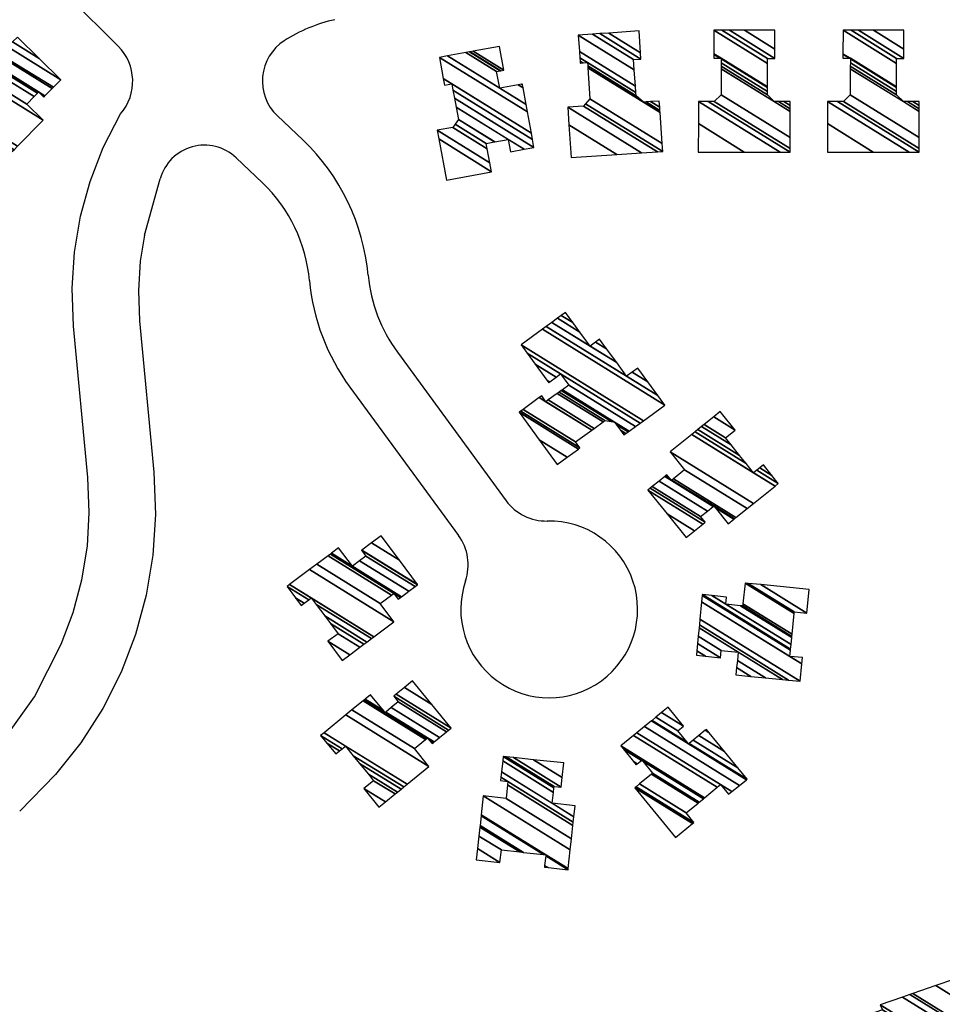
# Model space of a CAD drawing. Extents: x -0.5 to 41.9, y -0.5 to 29.8.
# Tile 34 of 128: x 6.294 to 6.576, y 4.689 to 4.989. Entities that reach past the tile are written whole.
import ezdxf

# ---------------------------------------------------------------- set-up
doc = ezdxf.new("R2010")
doc.units = 0
doc.header["$MEASUREMENT"] = 0
doc.layers.add('11', color=2, linetype='CONTINUOUS')
doc.layers.add('21', color=5, linetype='CONTINUOUS')

msp = doc.modelspace()

# ---------------------------------------------------------------- linework, layer by layer
at = {"layer": '11'}
for p, q in [((6.304664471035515, 5.000692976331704), (6.324221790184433, 4.98117327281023)), ((6.372819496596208, 4.959949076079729), (6.380736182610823, 4.95245233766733)), ((6.36021320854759, 4.947099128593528), (6.368310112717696, 4.939430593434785)), ((6.332222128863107, 4.923404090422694), (6.337042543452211, 4.940680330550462)), ((6.409474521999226, 4.887705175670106), (6.44267227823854, 4.842360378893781)), ((6.394951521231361, 4.877072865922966), (6.428149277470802, 4.831728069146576))]:
    msp.add_line(p, q, dxfattribs=at)
for points in [[(6.298738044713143, 4.782417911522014), (6.306815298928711, 4.798543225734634), (6.310492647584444, 4.808222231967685), (6.31317065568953, 4.818226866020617), (6.314821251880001, 4.828450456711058), (6.315427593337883, 4.838786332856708), (6.314972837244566, 4.849391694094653), (6.310638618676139, 4.895664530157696), (6.310189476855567, 4.907241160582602), (6.310902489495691, 4.918290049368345), (6.312743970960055, 4.92920419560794), (6.315685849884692, 4.939876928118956), (6.319700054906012, 4.950190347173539), (6.32497747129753, 4.960486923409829)], [(6.332222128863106, 4.923404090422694), (6.330934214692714, 4.915533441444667), (6.330395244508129, 4.906550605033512), (6.330788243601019, 4.897292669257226), (6.335122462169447, 4.851019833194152), (6.33563336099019, 4.838112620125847), (6.334852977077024, 4.825733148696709), (6.332826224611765, 4.813499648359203), (6.329569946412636, 4.801530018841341), (6.325117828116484, 4.789953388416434), (6.319520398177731, 4.778882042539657), (6.31282257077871, 4.76843949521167), (6.305108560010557, 4.758726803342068), (6.294170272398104, 4.747504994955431)], [(6.26977401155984, 4.783911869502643), (6.275285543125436, 4.776682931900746), (6.277741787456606, 4.77377080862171), (6.280899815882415, 4.771525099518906), (6.285601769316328, 4.770630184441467), (6.290549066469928, 4.771068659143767), (6.298738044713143, 4.782417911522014)]]:
    msp.add_lwpolyline(points, dxfattribs=at)
for centre, radius, start, end in [((6.400618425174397, 4.942953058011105), 0.04741487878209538, 102.4100388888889, 122.7689111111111), ((6.313493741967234, 4.970424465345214), 0.01518657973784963, 319.1279972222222, 405.0550444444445), ((6.382855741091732, 4.970548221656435), 0.01459710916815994, 122.7689111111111, 226.5620222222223), ((6.350562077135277, 4.936908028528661), 0.01403568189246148, 46.55856388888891, 164.4100222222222), ((6.335571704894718, 4.905365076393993), 0.06524604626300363, 5.133644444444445, 46.20027222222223), ((6.335571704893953, 4.905365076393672), 0.04724713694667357, 5.092172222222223, 46.12795833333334), ((6.447596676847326, 4.915615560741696), 0.0472471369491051, 185.3640416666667, 216.2086444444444), ((6.447596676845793, 4.915615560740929), 0.06524604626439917, 185.3225694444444, 216.2086444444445), ((6.454925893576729, 4.851331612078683), 0.01518657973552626, 216.2086444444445, 271.2256472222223), ((6.455828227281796, 4.809156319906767), 0.02699836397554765, 161.1916416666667, 451.2256472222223), ((6.415895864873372, 4.822756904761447), 0.01518657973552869, 341.1916416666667, 396.2086444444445)]:
    msp.add_arc(centre, radius, start, end, dxfattribs=at)

# ---------------------------------------------------------------- meshes
at = {"layer": '21'}
mesh = msp.add_polyface(dxfattribs=at)
corners = [(6.501339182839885, 4.948849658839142), (6.515356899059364, 4.948823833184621), (6.501355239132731, 4.95750494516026), (6.515356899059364, 4.948823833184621), (6.501367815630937, 4.964284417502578), (6.526338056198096, 4.948802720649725), (6.504402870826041, 4.96427881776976), (6.529373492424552, 4.948796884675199), (6.506236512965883, 4.964275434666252), (6.529375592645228, 4.949929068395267), (6.508336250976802, 4.966356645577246), (6.529381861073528, 4.953308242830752), (6.508351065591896, 4.974275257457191), (6.524533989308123, 4.964241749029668), (6.529396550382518, 4.961226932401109), (6.508352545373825, 4.975066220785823), (6.522442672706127, 4.966330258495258), (6.525815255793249, 4.964239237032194), (6.52939801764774, 4.96201790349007), (6.508354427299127, 4.976072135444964), (6.506109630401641, 4.977463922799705), (6.522444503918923, 4.967336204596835), (6.527444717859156, 4.964236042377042), (6.529399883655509, 4.963023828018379), (6.508356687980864, 4.977280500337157), (6.508066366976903, 4.977460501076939), (6.506111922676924, 4.97867226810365), (6.52244670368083, 4.968544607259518), (6.529402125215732, 4.964232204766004), (6.50835702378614, 4.977459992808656), (6.506112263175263, 4.978851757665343), (6.522447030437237, 4.968724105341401), (6.506125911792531, 4.986046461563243), (6.522460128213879, 4.975919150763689), (6.508577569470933, 4.986042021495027), (6.52246288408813, 4.977433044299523), (6.510824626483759, 4.986037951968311), (6.524709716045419, 4.97742911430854), (6.515425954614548, 4.986029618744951), (6.524715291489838, 4.980270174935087), (6.524726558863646, 4.98601165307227)]
mesh.append_faces([[corners[k] for k in face] for face in [(0, 0, 1, 2), (2, 3, 5, 4), (4, 5, 7, 6), (6, 7, 9, 8), (8, 9, 11, 10), (10, 11, 14, 12), (12, 13, 16, 15), (13, 14, 18, 17), (15, 16, 21, 19), (17, 18, 23, 22), (20, 20, 25, 26), (19, 21, 27, 24), (22, 23, 28, 28), (26, 25, 29, 30), (24, 27, 31, 29), (30, 31, 33, 32), (32, 33, 35, 34), (34, 35, 37, 36), (36, 37, 39, 38), (38, 39, 40, 40)]], dxfattribs={"vtx0": -1, "vtx2": -1})
mesh = msp.add_polyface(dxfattribs=at)
corners = [(6.54074576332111, 4.948849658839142), (6.554762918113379, 4.948823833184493), (6.540761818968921, 4.957504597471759), (6.554762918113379, 4.948823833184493), (6.540774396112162, 4.964284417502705), (6.565744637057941, 4.948802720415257), (6.543809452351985, 4.964278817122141), (6.568780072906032, 4.948796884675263), (6.545642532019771, 4.964275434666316), (6.568782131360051, 4.949928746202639), (6.547742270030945, 4.966356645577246), (6.568788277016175, 4.953307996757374), (6.547756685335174, 4.974275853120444), (6.563940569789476, 4.964241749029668), (6.568802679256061, 4.961227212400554), (6.547758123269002, 4.975065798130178), (6.561847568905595, 4.966330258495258), (6.565220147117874, 4.964239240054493), (6.568804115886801, 4.962017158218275), (6.547759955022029, 4.97607209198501), (6.545515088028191, 4.977463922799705), (6.561849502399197, 4.967336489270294), (6.566850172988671, 4.96423604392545), (6.568805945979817, 4.963023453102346), (6.547762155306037, 4.977280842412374), (6.547472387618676, 4.977460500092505), (6.545517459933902, 4.97867256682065), (6.561851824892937, 4.968545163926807), (6.568808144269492, 4.964232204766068), (6.547762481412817, 4.977459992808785), (6.545517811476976, 4.978851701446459), (6.56185216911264, 4.968724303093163), (6.545531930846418, 4.986046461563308), (6.561865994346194, 4.975919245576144), (6.547983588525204, 4.986042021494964), (6.561868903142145, 4.977433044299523), (6.550231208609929, 4.986037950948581), (6.564116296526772, 4.977429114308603), (6.554831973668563, 4.986029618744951), (6.564121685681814, 4.980269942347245), (6.564132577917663, 4.986011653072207)]
mesh.append_faces([[corners[k] for k in face] for face in [(0, 0, 1, 2), (2, 3, 5, 4), (4, 5, 7, 6), (6, 7, 9, 8), (8, 9, 11, 10), (10, 11, 14, 12), (12, 13, 16, 15), (13, 14, 18, 17), (15, 16, 21, 19), (17, 18, 23, 22), (20, 20, 25, 26), (19, 21, 27, 24), (22, 23, 28, 28), (26, 25, 29, 30), (24, 27, 31, 29), (30, 31, 33, 32), (32, 33, 35, 34), (34, 35, 37, 36), (36, 37, 39, 38), (38, 39, 40, 40)]], dxfattribs={"vtx0": -1, "vtx2": -1})
mesh = msp.add_polyface(dxfattribs=at)
corners = [(6.287519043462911, 4.944541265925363), (6.282333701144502, 4.949641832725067), (6.288671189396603, 4.945712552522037), (6.284497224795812, 4.95184149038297), (6.290834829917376, 4.947912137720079), (6.272596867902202, 4.95921978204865), (6.285022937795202, 4.952375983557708), (6.291360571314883, 4.948446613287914), (6.270230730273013, 4.96154723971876), (6.273122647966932, 4.959754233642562), (6.282203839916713, 4.95514923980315), (6.291987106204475, 4.949083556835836), (6.267410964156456, 4.96432091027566), (6.273749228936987, 4.960391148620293), (6.280154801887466, 4.957164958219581), (6.292442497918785, 4.949546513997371), (6.267866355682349, 4.964783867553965), (6.274204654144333, 4.960854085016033), (6.280154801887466, 4.957164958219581), (6.293523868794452, 4.950645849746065), (6.268947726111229, 4.965883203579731), (6.275286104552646, 4.961953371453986), (6.301307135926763, 4.958558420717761), (6.27673099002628, 4.973795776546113), (6.29630481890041, 4.963478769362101), (6.27784235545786, 4.974925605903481), (6.29855114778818, 4.965760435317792), (6.28620081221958, 4.973417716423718), (6.280087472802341, 4.977208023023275), (6.299593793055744, 4.966819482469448), (6.30152833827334, 4.965620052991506), (6.287242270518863, 4.974477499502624), (6.28150889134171, 4.97803222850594), (6.281129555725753, 4.978267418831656), (6.29966276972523, 4.96688954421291), (6.301217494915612, 4.965925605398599), (6.301597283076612, 4.965690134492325), (6.28731116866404, 4.974547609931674), (6.281198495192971, 4.978337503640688), (6.299945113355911, 4.967176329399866), (6.30187949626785, 4.965977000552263), (6.287593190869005, 4.974834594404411), (6.304126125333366, 4.968260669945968), (6.289838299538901, 4.977119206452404), (6.304477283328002, 4.968617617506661), (6.288255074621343, 4.978675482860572), (6.306738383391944, 4.970915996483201), (6.290516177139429, 4.980973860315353), (6.300101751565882, 4.977444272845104), (6.291990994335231, 4.982472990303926), (6.29346568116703, 4.983971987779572)]
mesh.append_faces([[corners[k] for k in face] for face in [(0, 0, 2, 1), (1, 2, 4, 3), (5, 5, 9, 8), (3, 4, 7, 6), (8, 9, 13, 12), (6, 7, 11, 10), (12, 13, 17, 16), (10, 11, 15, 14), (16, 17, 21, 20), (18, 15, 19, 21), (20, 19, 22, 23), (23, 22, 24, 25), (25, 24, 26, 28), (28, 27, 32, 33), (27, 26, 29, 31), (33, 32, 38, 38), (31, 29, 34, 37), (30, 30, 36, 35), (37, 34, 39, 41), (35, 36, 40, 39), (41, 40, 42, 43), (43, 42, 44, 45), (45, 44, 46, 47), (47, 46, 48, 49), (49, 48, 50, 50)]], dxfattribs={"vtx0": -1, "vtx2": -1})
mesh = msp.add_polyface(dxfattribs=at)
corners = [(6.462492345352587, 4.94713505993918), (6.476478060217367, 4.948069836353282), (6.461822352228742, 4.95715646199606), (6.476478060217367, 4.948069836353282), (6.461462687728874, 4.962536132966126), (6.483985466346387, 4.948571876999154), (6.46632015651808, 4.962860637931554), (6.488842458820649, 4.948896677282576), (6.46695413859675, 4.963581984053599), (6.490464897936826, 4.949005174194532), (6.468271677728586, 4.965081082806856), (6.490303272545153, 4.951421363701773), (6.467639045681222, 4.974552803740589), (6.465289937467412, 4.976009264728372), (6.48966964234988, 4.960893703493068), (6.467636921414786, 4.974584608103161), (6.465334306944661, 4.976012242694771), (6.465287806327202, 4.976041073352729), (6.484577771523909, 4.96408118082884), (6.489667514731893, 4.960925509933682), (6.46759807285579, 4.975166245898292), (6.466145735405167, 4.976066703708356), (6.465248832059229, 4.97662278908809), (6.482346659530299, 4.966022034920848), (6.485389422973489, 4.96413550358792), (6.489628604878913, 4.961507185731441), (6.467531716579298, 4.976159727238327), (6.465182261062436, 4.97761640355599), (6.482280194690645, 4.967015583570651), (6.486775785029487, 4.964228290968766), (6.489562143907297, 4.962500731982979), (6.465054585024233, 4.979522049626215), (6.482152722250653, 4.968921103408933), (6.489434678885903, 4.964406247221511), (6.464716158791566, 4.984573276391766), (6.481814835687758, 4.97397199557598), (6.469081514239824, 4.984865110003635), (6.48160557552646, 4.977100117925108), (6.471325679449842, 4.985015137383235), (6.483849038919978, 4.977250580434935), (6.473995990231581, 4.985193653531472), (6.483720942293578, 4.979164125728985), (6.483275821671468, 4.985813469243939)]
mesh.append_faces([[corners[k] for k in face] for face in [(0, 0, 1, 2), (2, 3, 5, 4), (4, 5, 7, 6), (6, 7, 9, 8), (8, 9, 11, 10), (10, 11, 14, 12), (13, 13, 16, 17), (12, 14, 19, 15), (17, 16, 21, 22), (15, 18, 23, 20), (18, 19, 25, 24), (22, 21, 26, 27), (20, 23, 28, 26), (24, 25, 30, 29), (27, 28, 32, 31), (29, 30, 33, 33), (31, 32, 35, 34), (34, 35, 37, 36), (36, 37, 39, 38), (38, 39, 41, 40), (40, 41, 42, 42)]], dxfattribs={"vtx0": -1, "vtx2": -1})
mesh = msp.add_polyface(dxfattribs=at)
corners = [(6.462492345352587, 4.94713505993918), (6.476478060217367, 4.948069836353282), (6.461822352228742, 4.95715646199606), (6.476478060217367, 4.948069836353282), (6.483985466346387, 4.948571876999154), (6.461462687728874, 4.962536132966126), (6.488842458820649, 4.948896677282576), (6.46632015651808, 4.962860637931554), (6.490464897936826, 4.949005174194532), (6.46695413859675, 4.963581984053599), (6.490303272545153, 4.951421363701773), (6.468271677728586, 4.965081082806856), (6.48966964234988, 4.960893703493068), (6.465289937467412, 4.976009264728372), (6.467639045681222, 4.974552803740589), (6.489667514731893, 4.960925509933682), (6.484577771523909, 4.96408118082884), (6.465287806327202, 4.976041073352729), (6.465334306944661, 4.976012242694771), (6.467636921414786, 4.974584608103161), (6.489628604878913, 4.961507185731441), (6.485389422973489, 4.96413550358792), (6.482346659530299, 4.966022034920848), (6.465248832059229, 4.97662278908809), (6.466145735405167, 4.976066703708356), (6.46759807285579, 4.975166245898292), (6.489562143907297, 4.962500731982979), (6.486775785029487, 4.964228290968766), (6.482280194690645, 4.967015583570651), (6.465182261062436, 4.97761640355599), (6.467531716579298, 4.976159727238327), (6.489434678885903, 4.964406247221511), (6.482152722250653, 4.968921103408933), (6.465054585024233, 4.979522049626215), (6.481814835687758, 4.97397199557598), (6.464716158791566, 4.984573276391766), (6.48160557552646, 4.977100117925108), (6.469081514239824, 4.984865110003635), (6.483849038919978, 4.977250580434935), (6.471325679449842, 4.985015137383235), (6.483720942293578, 4.979164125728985), (6.473995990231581, 4.985193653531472), (6.483275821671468, 4.985813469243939)]
mesh.append_faces([[corners[k] for k in face] for face in [(0, 0, 3, 2), (2, 1, 4, 5), (5, 4, 6, 7), (7, 6, 8, 9), (9, 8, 10, 11), (11, 10, 12, 14), (13, 13, 18, 17), (14, 12, 15, 19), (17, 18, 24, 23), (19, 16, 22, 25), (16, 15, 20, 21), (23, 24, 30, 29), (25, 22, 28, 30), (21, 20, 26, 27), (29, 28, 32, 33), (27, 26, 31, 31), (33, 32, 34, 35), (35, 34, 36, 37), (37, 36, 38, 39), (39, 38, 40, 41), (41, 40, 42, 42)]], dxfattribs={"vtx0": -1, "vtx2": -1})
mesh = msp.add_polyface(dxfattribs=at)
corners = [(6.424424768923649, 4.940296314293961), (6.422111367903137, 4.952822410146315), (6.438208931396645, 4.942841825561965), (6.421621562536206, 4.955474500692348), (6.437719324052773, 4.945493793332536), (6.426408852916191, 4.956358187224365), (6.436916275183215, 4.949843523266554), (6.427100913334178, 4.957357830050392), (6.436618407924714, 4.951456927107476), (6.428091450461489, 4.958788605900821), (6.439159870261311, 4.951926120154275), (6.428087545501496, 4.958809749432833), (6.439183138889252, 4.951930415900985), (6.44402980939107, 4.948925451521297), (6.4273910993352, 4.962580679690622), (6.443333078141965, 4.952696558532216), (6.448179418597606, 4.94969179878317), (6.426887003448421, 4.965310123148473), (6.451182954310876, 4.95024648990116), (6.426445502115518, 4.967700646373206), (6.450741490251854, 4.952636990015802), (6.423865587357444, 4.969300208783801), (6.426074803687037, 4.969707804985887), (6.450370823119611, 4.954644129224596), (6.423494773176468, 4.971307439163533), (6.426074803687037, 4.969707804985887), (6.449183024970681, 4.961075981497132), (6.422306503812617, 4.977739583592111), (6.448770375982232, 4.963310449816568), (6.440712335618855, 4.968306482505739), (6.424765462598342, 4.978193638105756), (6.447827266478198, 4.968417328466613), (6.446331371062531, 4.969344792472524), (6.439773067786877, 4.973410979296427), (6.430385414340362, 4.979231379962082), (6.447648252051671, 4.969386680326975), (6.447397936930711, 4.96954187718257), (6.440840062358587, 4.973607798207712), (6.431452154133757, 4.97942835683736), (6.447612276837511, 4.969581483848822), (6.441054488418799, 4.973647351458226), (6.431666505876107, 4.979467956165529), (6.441955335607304, 4.973813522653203), (6.432567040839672, 4.979634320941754), (6.440605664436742, 4.98111937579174)]
mesh.append_faces([[corners[k] for k in face] for face in [(0, 0, 2, 1), (1, 2, 4, 3), (3, 4, 6, 5), (5, 6, 8, 7), (7, 8, 10, 9), (9, 10, 12, 11), (11, 12, 15, 14), (13, 13, 16, 15), (14, 16, 18, 17), (17, 18, 20, 19), (21, 21, 22, 24), (19, 20, 23, 25), (24, 23, 26, 27), (27, 26, 28, 30), (30, 29, 33, 34), (29, 28, 31, 32), (34, 33, 37, 38), (32, 31, 35, 36), (38, 37, 40, 41), (36, 35, 39, 39), (41, 40, 42, 43), (43, 42, 44, 44)]], dxfattribs={"vtx0": -1, "vtx2": -1})
mesh = msp.add_polyface(dxfattribs=at)
corners = [(6.458287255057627, 4.853404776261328), (6.452799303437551, 4.8609144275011), (6.461327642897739, 4.855626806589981), (6.452799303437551, 4.8609144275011), (6.446641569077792, 4.869343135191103), (6.464740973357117, 4.858121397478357), (6.447117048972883, 4.869690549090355), (6.465216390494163, 4.858468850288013), (6.447852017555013, 4.870227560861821), (6.463890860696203, 4.860283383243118), (6.452806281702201, 4.873847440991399), (6.45483279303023, 4.872590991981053), (6.468844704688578, 4.863903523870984), (6.453528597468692, 4.874375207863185), (6.455555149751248, 4.873118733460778), (6.469566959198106, 4.864431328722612), (6.45824968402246, 4.875087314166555), (6.478646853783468, 4.862440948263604), (6.472261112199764, 4.86640014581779), (6.458844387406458, 4.87552179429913), (6.47924151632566, 4.862875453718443), (6.477574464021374, 4.863909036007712), (6.472855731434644, 4.866834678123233), (6.459508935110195, 4.876007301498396), (6.455665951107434, 4.878389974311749), (6.479906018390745, 4.863360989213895), (6.476376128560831, 4.865549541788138), (6.474801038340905, 4.866526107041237), (6.45984190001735, 4.876250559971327), (6.455998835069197, 4.878633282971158), (6.455065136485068, 4.87921218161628), (6.480238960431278, 4.863604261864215), (6.475775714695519, 4.866371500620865), (6.461786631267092, 4.87767134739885), (6.457943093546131, 4.880054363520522), (6.451555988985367, 4.884014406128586), (6.482183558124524, 4.865025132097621), (6.459312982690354, 4.881055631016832), (6.4490835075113, 4.887397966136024), (6.483553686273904, 4.866026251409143), (6.447217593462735, 4.889951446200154), (6.484587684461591, 4.866781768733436), (6.453740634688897, 4.894717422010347), (6.491110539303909, 4.871547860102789), (6.454943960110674, 4.895596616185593), (6.47946092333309, 4.880395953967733), (6.488939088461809, 4.874519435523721), (6.456612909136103, 4.896816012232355), (6.468298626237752, 4.889570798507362), (6.476448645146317, 4.884517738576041), (6.481129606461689, 4.881615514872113), (6.485927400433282, 4.878640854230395), (6.458323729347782, 4.898066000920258), (6.465211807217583, 4.893795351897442), (6.470009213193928, 4.890820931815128), (6.473360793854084, 4.888742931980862), (6.482840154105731, 4.882865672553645), (6.459518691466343, 4.898939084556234), (6.463055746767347, 4.896746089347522), (6.471204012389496, 4.89169411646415), (6.460779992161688, 4.899860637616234)]
mesh.append_faces([[corners[k] for k in face] for face in [(0, 0, 2, 3), (1, 2, 5, 4), (4, 5, 7, 6), (6, 7, 9, 8), (8, 9, 12, 10), (10, 11, 13, 13), (11, 12, 15, 14), (14, 15, 18, 16), (16, 18, 22, 19), (17, 17, 20, 21), (19, 22, 27, 23), (21, 20, 25, 26), (24, 24, 29, 30), (23, 27, 32, 28), (26, 25, 31, 32), (30, 29, 34, 35), (28, 31, 36, 33), (35, 34, 37, 38), (33, 36, 39, 37), (38, 39, 41, 40), (40, 41, 43, 42), (42, 43, 46, 44), (44, 45, 49, 47), (45, 46, 51, 50), (47, 48, 53, 52), (48, 49, 55, 54), (50, 51, 56, 56), (52, 53, 58, 57), (54, 55, 59, 59), (57, 58, 60, 60)]], dxfattribs={"vtx0": -1, "vtx2": -1})
mesh = msp.add_polyface(dxfattribs=at)
corners = [(6.497641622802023, 4.831091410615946), (6.491796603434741, 4.838337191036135), (6.500180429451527, 4.833139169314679), (6.485951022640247, 4.845581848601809), (6.502718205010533, 4.835186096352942), (6.486656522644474, 4.846150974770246), (6.50342376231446, 4.835755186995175), (6.487262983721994, 4.846640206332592), (6.502030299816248, 4.837484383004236), (6.489389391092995, 4.848355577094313), (6.504155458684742, 4.839200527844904), (6.510473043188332, 4.835283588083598), (6.493127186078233, 4.848519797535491), (6.491128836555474, 4.849758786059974), (6.505893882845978, 4.840604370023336), (6.506467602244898, 4.840248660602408), (6.51221242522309, 4.836686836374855), (6.493301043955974, 4.848659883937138), (6.492726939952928, 4.849015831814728), (6.491302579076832, 4.849898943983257), (6.506067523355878, 4.840744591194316), (6.512386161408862, 4.83682699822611), (6.493732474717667, 4.849007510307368), (6.491733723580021, 4.850246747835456), (6.512817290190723, 4.837174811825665), (6.497167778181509, 4.851775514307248), (6.516250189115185, 4.839944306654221), (6.492763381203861, 4.857237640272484), (6.518164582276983, 4.841488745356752), (6.499372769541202, 4.862569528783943), (6.524773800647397, 4.846820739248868), (6.518222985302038, 4.850882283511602), (6.500373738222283, 4.863377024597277), (6.525774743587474, 4.847628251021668), (6.519223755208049, 4.851689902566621), (6.515918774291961, 4.853739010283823), (6.513935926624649, 4.856197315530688), (6.501235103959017, 4.864071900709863), (6.523792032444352, 4.850086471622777), (6.52008494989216, 4.852384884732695), (6.513935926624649, 4.856197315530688), (6.511350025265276, 4.85940251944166), (6.502357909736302, 4.864977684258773), (6.521207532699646, 4.853290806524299), (6.509648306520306, 4.861511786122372), (6.503096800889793, 4.865573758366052), (6.512632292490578, 4.863919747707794), (6.506081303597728, 4.86798139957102), (6.508065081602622, 4.86958174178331)]
mesh.append_faces([[corners[k] for k in face] for face in [(0, 0, 2, 1), (1, 2, 4, 3), (3, 4, 6, 5), (5, 6, 8, 7), (7, 8, 10, 9), (9, 10, 14, 13), (11, 11, 16, 15), (13, 12, 18, 19), (12, 14, 20, 17), (15, 16, 21, 20), (19, 18, 23, 23), (17, 21, 24, 22), (22, 24, 26, 25), (25, 26, 28, 27), (27, 28, 30, 29), (29, 31, 35, 32), (31, 30, 33, 34), (32, 35, 40, 37), (34, 33, 38, 39), (37, 36, 41, 42), (39, 38, 43, 43), (42, 41, 44, 45), (45, 44, 46, 47), (47, 46, 48, 48)]], dxfattribs={"vtx0": -1, "vtx2": -1})
mesh = msp.add_polyface(dxfattribs=at)
corners = [(6.39263675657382, 4.793579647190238), (6.388287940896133, 4.799411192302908), (6.394932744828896, 4.795291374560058), (6.391362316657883, 4.801703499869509), (6.398007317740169, 4.797583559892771), (6.389019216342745, 4.8048458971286), (6.399244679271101, 4.798506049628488), (6.380125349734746, 4.810360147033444), (6.387280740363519, 4.807177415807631), (6.400162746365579, 4.7991904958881), (6.378387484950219, 4.812691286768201), (6.381043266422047, 4.811044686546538), (6.387280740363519, 4.807177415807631), (6.40154174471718, 4.800218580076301), (6.375777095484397, 4.81619281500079), (6.382422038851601, 4.812072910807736), (6.384670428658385, 4.810678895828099), (6.402318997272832, 4.80079804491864), (6.376554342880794, 4.816772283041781), (6.383199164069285, 4.812652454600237), (6.408398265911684, 4.805330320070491), (6.382633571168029, 4.821304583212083), (6.404204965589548, 4.810956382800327), (6.384849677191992, 4.822956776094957), (6.407666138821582, 4.813533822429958), (6.409693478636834, 4.812276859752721), (6.388308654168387, 4.825535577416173), (6.408367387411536, 4.814056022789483), (6.410394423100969, 4.812799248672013), (6.389009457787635, 4.826058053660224), (6.410709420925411, 4.813034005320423), (6.39573358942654, 4.822319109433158), (6.389324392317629, 4.826292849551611), (6.412924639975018, 4.814684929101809), (6.397947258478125, 4.823970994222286), (6.391539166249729, 4.827944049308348), (6.414871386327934, 4.816135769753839), (6.399892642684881, 4.825422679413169), (6.41557330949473, 4.816658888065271), (6.398565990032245, 4.827203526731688), (6.415650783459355, 4.816716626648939), (6.398643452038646, 4.827261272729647), (6.410086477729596, 4.82417967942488), (6.401582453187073, 4.829452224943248), (6.40452161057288, 4.831643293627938)]
mesh.append_faces([[corners[k] for k in face] for face in [(0, 0, 2, 1), (1, 2, 4, 3), (3, 4, 6, 5), (7, 7, 11, 10), (5, 6, 9, 8), (10, 11, 15, 14), (12, 9, 13, 16), (14, 15, 19, 18), (16, 13, 17, 19), (18, 17, 20, 21), (21, 20, 22, 23), (23, 22, 24, 26), (26, 24, 27, 29), (25, 25, 28, 27), (29, 28, 30, 32), (32, 31, 35, 35), (31, 30, 33, 34), (34, 33, 36, 37), (37, 36, 38, 39), (39, 38, 40, 41), (41, 40, 42, 43), (43, 42, 44, 44)]], dxfattribs={"vtx0": -1, "vtx2": -1})
mesh = msp.add_polyface(dxfattribs=at)
corners = [(6.500749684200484, 4.79514378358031), (6.50088766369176, 4.796537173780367), (6.503588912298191, 4.794862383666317), (6.512834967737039, 4.789129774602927), (6.501108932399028, 4.798771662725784), (6.508141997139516, 4.794411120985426), (6.513056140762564, 4.79136432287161), (6.517387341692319, 4.788678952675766), (6.50132782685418, 4.800982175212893), (6.5083620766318, 4.796620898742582), (6.513274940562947, 4.793574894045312), (6.521890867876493, 4.788232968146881), (6.501579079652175, 4.803519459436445), (6.51352608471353, 4.796112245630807), (6.527060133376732, 4.787721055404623), (6.501667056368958, 4.804407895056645), (6.528870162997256, 4.787541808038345), (6.501838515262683, 4.806140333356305), (6.532399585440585, 4.787192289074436), (6.5023696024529, 4.811506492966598), (6.532931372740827, 4.792558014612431), (6.529300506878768, 4.794809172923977), (6.502555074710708, 4.813380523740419), (6.533117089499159, 4.794431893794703), (6.52948628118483, 4.796683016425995), (6.502583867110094, 4.81367144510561), (6.529515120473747, 4.796973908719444), (6.509758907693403, 4.810730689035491), (6.505478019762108, 4.813384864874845), (6.529655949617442, 4.798394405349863), (6.514263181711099, 4.810282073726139), (6.509977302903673, 4.812939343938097), (6.529874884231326, 4.800602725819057), (6.51492235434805, 4.810216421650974), (6.529906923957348, 4.800925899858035), (6.529974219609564, 4.801604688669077), (6.514989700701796, 4.8108951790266), (6.529974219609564, 4.801604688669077), (6.530598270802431, 4.807909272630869), (6.515615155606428, 4.817198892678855), (6.53064680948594, 4.808399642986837), (6.516614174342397, 4.817099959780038), (6.534462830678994, 4.808022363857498), (6.520431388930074, 4.816721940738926), (6.535179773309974, 4.815261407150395)]
mesh.append_faces([[corners[k] for k in face] for face in [(0, 0, 2, 1), (1, 2, 5, 4), (3, 3, 7, 6), (4, 5, 9, 8), (6, 7, 11, 10), (8, 9, 13, 12), (10, 11, 14, 13), (12, 14, 16, 15), (15, 16, 18, 17), (17, 18, 20, 19), (19, 21, 24, 22), (21, 20, 23, 23), (22, 24, 26, 25), (25, 26, 29, 28), (28, 27, 31, 31), (27, 29, 32, 30), (30, 32, 34, 33), (33, 34, 37, 36), (36, 35, 38, 39), (39, 38, 40, 41), (41, 40, 42, 43), (43, 42, 44, 44)]], dxfattribs={"vtx0": -1, "vtx2": -1})
mesh = msp.add_polyface(dxfattribs=at)
corners = [(6.403850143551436, 4.74877269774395), (6.399259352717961, 4.754415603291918), (6.405801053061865, 4.750359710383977), (6.402233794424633, 4.756835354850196), (6.408775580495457, 4.752779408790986), (6.400612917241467, 4.75882792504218), (6.409464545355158, 4.753339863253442), (6.390641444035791, 4.765010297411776), (6.397924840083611, 4.762132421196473), (6.410607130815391, 4.75426932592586), (6.387953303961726, 4.76831483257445), (6.3917839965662, 4.765939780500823), (6.397924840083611, 4.762132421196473), (6.411415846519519, 4.75492719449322), (6.386050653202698, 4.770653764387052), (6.392592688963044, 4.766597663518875), (6.396022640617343, 4.764471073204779), (6.412439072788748, 4.755759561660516), (6.387073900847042, 4.77148611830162), (6.393615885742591, 4.767430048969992), (6.419101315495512, 4.761179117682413), (6.393736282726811, 4.776905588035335), (6.414674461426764, 4.7666227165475), (6.395619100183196, 4.778437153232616), (6.418106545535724, 4.769411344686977), (6.4201023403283, 4.768173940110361), (6.399048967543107, 4.781227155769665), (6.418478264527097, 4.769713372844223), (6.419228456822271, 4.76924824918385), (6.420473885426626, 4.768476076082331), (6.405730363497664, 4.777617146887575), (6.399420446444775, 4.781529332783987), (6.418702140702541, 4.769895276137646), (6.420697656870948, 4.76865804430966), (6.405953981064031, 4.777799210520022), (6.405203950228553, 4.778264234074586), (6.399644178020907, 4.781711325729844), (6.422356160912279, 4.770006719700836), (6.407611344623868, 4.779148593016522), (6.401302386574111, 4.78306018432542), (6.424500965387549, 4.771750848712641), (6.409754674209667, 4.78089363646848), (6.425097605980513, 4.77223602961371), (6.408353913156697, 4.78261721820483), (6.425866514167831, 4.77286129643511), (6.409122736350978, 4.783242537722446), (6.41999173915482, 4.780082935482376), (6.411619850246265, 4.785273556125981), (6.414116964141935, 4.787304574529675)]
mesh.append_faces([[corners[k] for k in face] for face in [(0, 0, 2, 1), (1, 2, 4, 3), (3, 4, 6, 5), (7, 7, 11, 10), (5, 6, 9, 8), (10, 11, 15, 14), (12, 9, 13, 16), (14, 15, 19, 18), (16, 13, 17, 19), (18, 17, 20, 21), (21, 20, 22, 23), (23, 22, 24, 26), (26, 24, 27, 31), (25, 25, 29, 28), (31, 30, 35, 36), (30, 27, 32, 34), (28, 29, 33, 32), (36, 35, 39, 39), (34, 33, 37, 38), (38, 37, 40, 41), (41, 40, 42, 43), (43, 42, 44, 45), (45, 44, 46, 47), (47, 46, 48, 48)]], dxfattribs={"vtx0": -1, "vtx2": -1})
mesh = msp.add_polyface(dxfattribs=at)
corners = [(6.494378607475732, 4.739443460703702), (6.481948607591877, 4.754676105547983), (6.499619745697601, 4.743719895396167), (6.482344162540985, 4.754998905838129), (6.500015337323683, 4.744042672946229), (6.483366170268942, 4.755832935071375), (6.497590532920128, 4.747013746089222), (6.482380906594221, 4.76172819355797), (6.487045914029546, 4.75883586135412), (6.501270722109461, 4.750016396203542), (6.481577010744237, 4.762713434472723), (6.482720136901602, 4.76200468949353), (6.487384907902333, 4.759112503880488), (6.501609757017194, 4.750293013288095), (6.502881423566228, 4.751330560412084), (6.478561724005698, 4.76640891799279), (6.483992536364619, 4.76304178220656), (6.484362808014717, 4.762812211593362), (6.502881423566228, 4.751330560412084), (6.50299105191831, 4.75142002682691), (6.478301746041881, 4.76672754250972), (6.484102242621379, 4.763131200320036), (6.503251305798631, 4.751632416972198), (6.477684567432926, 4.767483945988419), (6.507150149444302, 4.754814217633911), (6.510596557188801, 4.752677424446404), (6.481583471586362, 4.770665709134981), (6.50817175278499, 4.755647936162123), (6.511618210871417, 4.753511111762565), (6.482605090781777, 4.771499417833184), (6.513910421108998, 4.755381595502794), (6.484897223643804, 4.77336994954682), (6.516036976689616, 4.75711690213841), (6.498365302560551, 4.76807344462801), (6.48702372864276, 4.775105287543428), (6.516232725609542, 4.757276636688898), (6.498561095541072, 4.768233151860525), (6.497902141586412, 4.768641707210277), (6.48721947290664, 4.77526502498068), (6.513410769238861, 4.760734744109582), (6.499751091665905, 4.769203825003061), (6.49508712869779, 4.77209550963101), (6.488409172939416, 4.776235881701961), (6.509331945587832, 4.765733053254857), (6.50147109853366, 4.770606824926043), (6.496806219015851, 4.773499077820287), (6.490128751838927, 4.777639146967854), (6.504634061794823, 4.771489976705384), (6.503452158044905, 4.772222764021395), (6.492109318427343, 4.779255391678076), (6.503802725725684, 4.772508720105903)]
mesh.append_faces([[corners[k] for k in face] for face in [(0, 0, 2, 1), (1, 2, 4, 3), (3, 4, 6, 5), (5, 6, 9, 8), (7, 7, 11, 10), (8, 9, 13, 12), (10, 11, 16, 15), (12, 13, 18, 17), (15, 16, 21, 20), (17, 14, 19, 21), (20, 19, 22, 23), (23, 22, 24, 26), (26, 24, 27, 29), (25, 25, 28, 27), (29, 28, 30, 31), (31, 30, 32, 34), (34, 33, 37, 38), (33, 32, 35, 36), (38, 37, 41, 42), (36, 35, 39, 40), (42, 41, 45, 46), (40, 39, 43, 44), (46, 45, 49, 49), (44, 43, 47, 48), (48, 47, 50, 50)]], dxfattribs={"vtx0": -1, "vtx2": -1})
mesh = msp.add_polyface(dxfattribs=at)
corners = [(6.433567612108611, 4.732651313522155), (6.433941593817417, 4.736125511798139), (6.440801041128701, 4.731872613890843), (6.434351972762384, 4.739937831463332), (6.441210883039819, 4.735685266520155), (6.4543797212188, 4.730411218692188), (6.434643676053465, 4.742647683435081), (6.446853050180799, 4.735077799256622), (6.44800022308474, 4.73495428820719), (6.454438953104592, 4.730962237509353), (6.455526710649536, 4.730287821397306), (6.434702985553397, 4.743198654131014), (6.44800022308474, 4.73495428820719), (6.45408609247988, 4.734299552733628), (6.454753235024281, 4.733885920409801), (6.461612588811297, 4.729633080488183), (6.435017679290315, 4.746122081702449), (6.454789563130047, 4.7342238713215), (6.461648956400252, 4.729971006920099), (6.435054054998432, 4.746460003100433), (6.462266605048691, 4.735710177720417), (6.435671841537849, 4.752199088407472), (6.462627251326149, 4.73906129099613), (6.442648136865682, 4.751448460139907), (6.463068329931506, 4.743159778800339), (6.440993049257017, 4.756846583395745), (6.443087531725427, 4.75554799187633), (6.463182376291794, 4.744219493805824), (6.441107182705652, 4.757906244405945), (6.443201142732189, 4.756607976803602), (6.463355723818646, 4.745830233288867), (6.45673996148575, 4.749932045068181), (6.441280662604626, 4.759516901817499), (6.463716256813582, 4.749180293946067), (6.457102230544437, 4.753281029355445), (6.441641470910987, 4.76286679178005), (6.457249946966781, 4.754646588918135), (6.441788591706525, 4.764232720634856), (6.45729802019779, 4.755091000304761), (6.442714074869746, 4.764133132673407), (6.45950442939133, 4.754854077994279), (6.444921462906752, 4.76389560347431), (6.459821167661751, 4.757795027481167), (6.451044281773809, 4.763236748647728), (6.460299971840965, 4.762240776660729)]
mesh.append_faces([[corners[k] for k in face] for face in [(0, 0, 2, 1), (1, 2, 4, 3), (3, 4, 7, 6), (6, 7, 12, 11), (5, 5, 10, 9), (11, 8, 13, 16), (9, 10, 15, 14), (16, 13, 17, 19), (14, 15, 18, 17), (19, 18, 20, 21), (21, 20, 22, 23), (23, 22, 24, 26), (25, 25, 29, 28), (26, 24, 27, 29), (28, 27, 30, 32), (32, 31, 34, 35), (31, 30, 33, 33), (35, 34, 36, 37), (37, 36, 38, 39), (39, 38, 40, 41), (41, 40, 42, 43), (43, 42, 44, 44)]], dxfattribs={"vtx0": -1, "vtx2": -1})
mesh = msp.add_polyface(dxfattribs=at)
corners = [(6.570820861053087, 4.654744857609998), (6.555325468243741, 4.664850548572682), (6.571339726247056, 4.654921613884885), (6.570594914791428, 4.655383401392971), (6.555325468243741, 4.664850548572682), (6.552071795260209, 4.674296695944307), (6.579072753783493, 4.657555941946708), (6.567227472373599, 4.664900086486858), (6.562960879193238, 4.66754539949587), (6.55173934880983, 4.675261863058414), (6.579862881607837, 4.657825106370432), (6.566883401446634, 4.665872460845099), (6.562736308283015, 4.668443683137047), (6.550553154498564, 4.678705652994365), (6.582682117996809, 4.658785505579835), (6.56565573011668, 4.669341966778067), (6.548363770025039, 4.685061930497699), (6.587885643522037, 4.660558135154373), (6.549086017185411, 4.685332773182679), (6.550609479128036, 4.684388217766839), (6.588633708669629, 4.660812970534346), (6.550160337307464, 4.685735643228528), (6.551706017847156, 4.684777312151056), (6.589746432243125, 4.661192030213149), (6.553194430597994, 4.685305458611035), (6.591256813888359, 4.661706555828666), (6.55757117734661, 4.686858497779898), (6.589329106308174, 4.667168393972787), (6.556897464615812, 4.68843049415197), (6.588807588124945, 4.668646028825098), (6.563656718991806, 4.690747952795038), (6.585867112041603, 4.67697737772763), (6.565970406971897, 4.691541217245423), (6.589460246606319, 4.676977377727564), (6.588146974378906, 4.677791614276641), (6.566847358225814, 4.691841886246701), (6.590337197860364, 4.677278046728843), (6.589011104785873, 4.678100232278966), (6.573830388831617, 4.694236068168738), (6.597320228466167, 4.679672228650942), (6.579278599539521, 4.696104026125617), (6.581151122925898, 4.69494305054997), (6.595022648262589, 4.686342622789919), (6.580477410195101, 4.696515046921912), (6.582311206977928, 4.695378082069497), (6.594517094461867, 4.687810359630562), (6.588337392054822, 4.697637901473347), (6.591890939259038, 4.69543468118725), (6.587888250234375, 4.698985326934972), (6.591422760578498, 4.696793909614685), (6.590358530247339, 4.699883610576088)]
mesh.append_faces([[corners[k] for k in face] for face in [(0, 0, 2, 3), (1, 4, 8, 5), (3, 2, 6, 7), (5, 8, 12, 9), (7, 6, 10, 11), (9, 12, 15, 13), (11, 10, 14, 15), (13, 14, 17, 16), (16, 17, 20, 18), (18, 19, 21, 21), (19, 20, 23, 22), (22, 23, 25, 24), (24, 25, 27, 26), (26, 27, 29, 28), (28, 29, 31, 30), (30, 31, 34, 32), (32, 34, 37, 35), (33, 33, 36, 37), (35, 36, 39, 38), (38, 39, 42, 40), (40, 41, 43, 43), (41, 42, 45, 44), (44, 45, 47, 46), (46, 47, 49, 48), (48, 49, 50, 50)]], dxfattribs={"vtx0": -1, "vtx2": -1})

doc.saveas('drawing.dxf')
